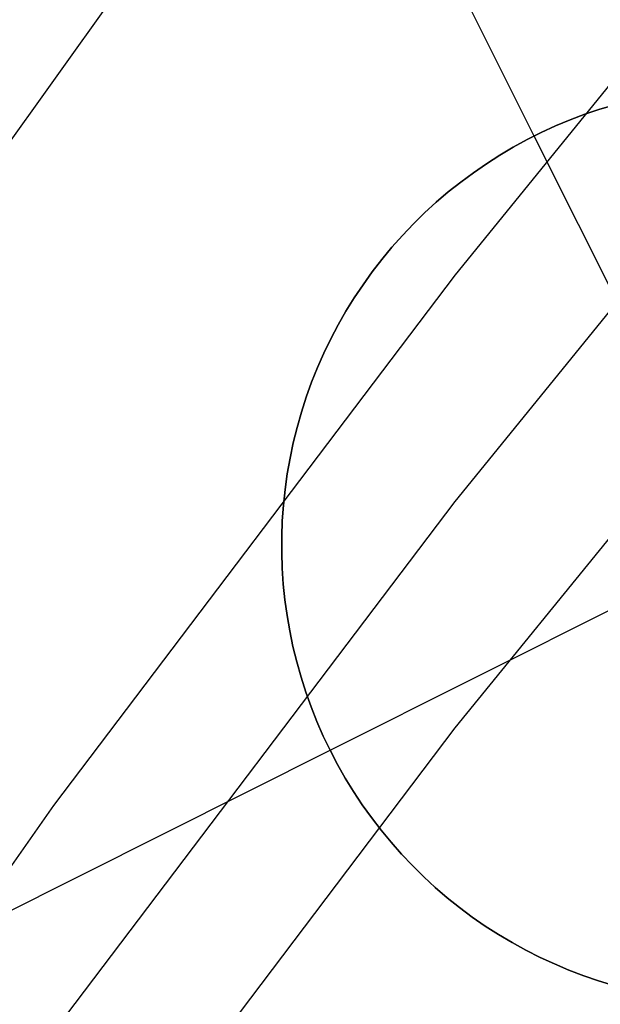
# Model space of a CAD drawing. Header units: millimetres. Extents: x 6038 to 7358, y -8545 to -7225.
# Tile 92 of 256: x 6652.06 to 6653.65, y -7853.32 to -7850.63. Entities that reach past the tile are written whole.
import ezdxf

# ---------------------------------------------------------------- set-up
doc = ezdxf.new("R2010")
doc.units = ezdxf.units.MM
doc.layers.add('color', color=7, linetype='Continuous')

msp = doc.modelspace()

# ---------------------------------------------------------------- linework, layer by layer
at = {"color": 7, "true_color": 0xffffff}
for p, q in [((6654.3955, -7849.9169, 71.2161), (6653.2482, -7851.328, 70.8903)), ((6654.3955, -7849.9169, 71.2161), (6653.2482, -7851.328, 70.8903)), ((6652.3414, -7850.5307, 212.0295), (6651.1906, -7852.1379, 212.0295)), ((6653.2482, -7851.9466, 73.5698), (6654.3955, -7850.5355, 73.8956)), ((6653.2482, -7852.5652, 76.2493), (6654.3955, -7851.1541, 76.5751)), ((6653.2482, -7852.5652, 76.2493), (6654.3955, -7851.1541, 76.5751)), ((6653.2482, -7851.328, 70.8903), (6652.1514, -7852.7767, 70.5558)), ((6653.2482, -7851.328, 70.8903), (6652.1514, -7852.7767, 70.5558)), ((6652.1514, -7853.3953, 73.2353), (6653.2482, -7851.9466, 73.5698)), ((6652.1514, -7854.014, 75.9149), (6653.2482, -7852.5652, 76.2493)), ((6652.1514, -7854.014, 75.9149), (6653.2482, -7852.5652, 76.2493)), ((6652.1514, -7852.7767, 70.5558), (6651.1063, -7854.2613, 70.2131)), ((6652.1514, -7852.7767, 70.5558), (6651.1063, -7854.2613, 70.2131))]:
    msp.add_line(p, q, dxfattribs=at)
at = {"layer": 'color', "color": 254, "true_color": 0xcad1ee}
for p, q in [((6653.4644, -7850.9488, 19.7), (6652.9044, -7849.8313, 19.7)), ((6653.6032, -7850.8894, 19.7), (6653.5629, -7850.9046, 19.7)), ((6653.5629, -7850.9046, 24.7), (6653.6032, -7850.8894, 24.7)), ((6653.6032, -7850.8894, 19.7), (6653.5629, -7850.9046, 19.7)), ((6653.5629, -7850.9046, 22.2), (6653.6032, -7850.8894, 22.2)), ((6653.5629, -7850.9046, 24.7), (6653.6032, -7850.8894, 24.7)), ((6653.6441, -7850.8756, 19.7), (6653.6032, -7850.8894, 19.7)), ((6653.6032, -7850.8894, 24.7), (6653.6441, -7850.8756, 24.7)), ((6653.6441, -7850.8756, 19.7), (6653.6032, -7850.8894, 19.7)), ((6653.6032, -7850.8894, 22.2), (6653.6441, -7850.8756, 22.2)), ((6653.6032, -7850.8894, 24.7), (6653.6441, -7850.8756, 24.7)), ((6653.6854, -7850.8631, 19.7), (6653.6441, -7850.8756, 19.7)), ((6653.6441, -7850.8756, 24.7), (6653.6854, -7850.8631, 24.7)), ((6653.6854, -7850.8631, 19.7), (6653.6441, -7850.8756, 19.7)), ((6653.6441, -7850.8756, 22.2), (6653.6854, -7850.8631, 22.2)), ((6653.6441, -7850.8756, 24.7), (6653.6854, -7850.8631, 24.7)), ((6653.5629, -7850.9046, 19.7), (6653.523, -7850.9213, 19.7)), ((6653.523, -7850.9213, 24.7), (6653.5629, -7850.9046, 24.7)), ((6653.5629, -7850.9046, 19.7), (6653.523, -7850.9213, 19.7)), ((6653.523, -7850.9213, 22.2), (6653.5629, -7850.9046, 22.2)), ((6653.523, -7850.9213, 24.7), (6653.5629, -7850.9046, 24.7)), ((6653.4838, -7850.9393, 19.7), (6653.4452, -7850.9586, 19.7)), ((6653.4452, -7850.9586, 24.7), (6653.4838, -7850.9393, 24.7)), ((6653.4838, -7850.9393, 19.7), (6653.4452, -7850.9586, 19.7)), ((6653.4452, -7850.9586, 22.2), (6653.4838, -7850.9393, 22.2)), ((6653.4452, -7850.9586, 24.7), (6653.4838, -7850.9393, 24.7)), ((6653.523, -7850.9213, 19.7), (6653.4838, -7850.9393, 19.7)), ((6653.4838, -7850.9393, 24.7), (6653.523, -7850.9213, 24.7)), ((6653.523, -7850.9213, 19.7), (6653.4838, -7850.9393, 19.7)), ((6653.4838, -7850.9393, 22.2), (6653.523, -7850.9213, 22.2)), ((6653.4838, -7850.9393, 24.7), (6653.523, -7850.9213, 24.7)), ((6653.4452, -7850.9586, 19.7), (6653.4073, -7850.9793, 19.7)), ((6653.4073, -7850.9793, 24.7), (6653.4452, -7850.9586, 24.7)), ((6653.4452, -7850.9586, 19.7), (6653.4073, -7850.9793, 19.7)), ((6653.4073, -7850.9793, 22.2), (6653.4452, -7850.9586, 22.2)), ((6653.4073, -7850.9793, 24.7), (6653.4452, -7850.9586, 24.7)), ((6653.4644, -7850.9488, 24.7), (6653.4644, -7850.9488, 19.7)), ((6654.5846, -7853.1838, 24.7), (6653.4644, -7850.9488, 24.7)), ((6653.4073, -7850.9793, 19.7), (6653.3702, -7851.0012, 19.7)), ((6653.3702, -7851.0012, 24.7), (6653.4073, -7850.9793, 24.7)), ((6653.4073, -7850.9793, 19.7), (6653.3702, -7851.0012, 19.7)), ((6653.3702, -7851.0012, 22.2), (6653.4073, -7850.9793, 22.2)), ((6653.3702, -7851.0012, 24.7), (6653.4073, -7850.9793, 24.7)), ((6653.3702, -7851.0012, 19.7), (6653.3338, -7851.0244, 19.7)), ((6653.3338, -7851.0244, 24.7), (6653.3702, -7851.0012, 24.7)), ((6653.3702, -7851.0012, 19.7), (6653.3338, -7851.0244, 19.7)), ((6653.3338, -7851.0244, 22.2), (6653.3702, -7851.0012, 22.2)), ((6653.3338, -7851.0244, 24.7), (6653.3702, -7851.0012, 24.7)), ((6653.2983, -7851.0489, 19.7), (6653.2636, -7851.0746, 19.7)), ((6653.2636, -7851.0746, 24.7), (6653.2983, -7851.0489, 24.7)), ((6653.2983, -7851.0489, 19.7), (6653.2636, -7851.0746, 19.7)), ((6653.2636, -7851.0746, 22.2), (6653.2983, -7851.0489, 22.2)), ((6653.2636, -7851.0746, 24.7), (6653.2983, -7851.0489, 24.7)), ((6653.3338, -7851.0244, 19.7), (6653.2983, -7851.0489, 19.7)), ((6653.2983, -7851.0489, 24.7), (6653.3338, -7851.0244, 24.7)), ((6653.3338, -7851.0244, 19.7), (6653.2983, -7851.0489, 19.7)), ((6653.2983, -7851.0489, 22.2), (6653.3338, -7851.0244, 22.2)), ((6653.2983, -7851.0489, 24.7), (6653.3338, -7851.0244, 24.7)), ((6653.2636, -7851.0746, 19.7), (6653.2298, -7851.1014, 19.7)), ((6653.2298, -7851.1014, 24.7), (6653.2636, -7851.0746, 24.7)), ((6653.2636, -7851.0746, 19.7), (6653.2298, -7851.1014, 19.7)), ((6653.2298, -7851.1014, 22.2), (6653.2636, -7851.0746, 22.2)), ((6653.2298, -7851.1014, 24.7), (6653.2636, -7851.0746, 24.7)), ((6653.2298, -7851.1014, 19.7), (6653.197, -7851.1294, 19.7)), ((6653.197, -7851.1294, 24.7), (6653.2298, -7851.1014, 24.7)), ((6653.2298, -7851.1014, 19.7), (6653.197, -7851.1294, 19.7)), ((6653.197, -7851.1294, 22.2), (6653.2298, -7851.1014, 22.2)), ((6653.197, -7851.1294, 24.7), (6653.2298, -7851.1014, 24.7)), ((6653.197, -7851.1294, 19.7), (6653.1651, -7851.1585, 19.7)), ((6653.1651, -7851.1585, 24.7), (6653.197, -7851.1294, 24.7)), ((6653.197, -7851.1294, 19.7), (6653.1651, -7851.1585, 19.7)), ((6653.1651, -7851.1585, 22.2), (6653.197, -7851.1294, 22.2)), ((6653.1651, -7851.1585, 24.7), (6653.197, -7851.1294, 24.7)), ((6653.1651, -7851.1585, 19.7), (6653.1343, -7851.1887, 19.7)), ((6653.1343, -7851.1887, 24.7), (6653.1651, -7851.1585, 24.7)), ((6653.1651, -7851.1585, 19.7), (6653.1343, -7851.1887, 19.7)), ((6653.1343, -7851.1887, 22.2), (6653.1651, -7851.1585, 22.2)), ((6653.1343, -7851.1887, 24.7), (6653.1651, -7851.1585, 24.7)), ((6653.1343, -7851.1887, 19.7), (6653.1046, -7851.22, 19.7)), ((6653.1046, -7851.22, 24.7), (6653.1343, -7851.1887, 24.7)), ((6653.1343, -7851.1887, 19.7), (6653.1046, -7851.22, 19.7)), ((6653.1046, -7851.22, 22.2), (6653.1343, -7851.1887, 22.2)), ((6653.1046, -7851.22, 24.7), (6653.1343, -7851.1887, 24.7)), ((6653.1046, -7851.22, 19.7), (6653.0759, -7851.2522, 19.7)), ((6653.0759, -7851.2522, 24.7), (6653.1046, -7851.22, 24.7)), ((6653.1046, -7851.22, 19.7), (6653.0759, -7851.2522, 19.7)), ((6653.0759, -7851.2522, 22.2), (6653.1046, -7851.22, 22.2)), ((6653.0759, -7851.2522, 24.7), (6653.1046, -7851.22, 24.7)), ((6653.0759, -7851.2522, 19.7), (6653.0484, -7851.2855, 19.7)), ((6653.0484, -7851.2855, 24.7), (6653.0759, -7851.2522, 24.7)), ((6653.0759, -7851.2522, 19.7), (6653.0484, -7851.2855, 19.7)), ((6653.0484, -7851.2855, 22.2), (6653.0759, -7851.2522, 22.2)), ((6653.0484, -7851.2855, 24.7), (6653.0759, -7851.2522, 24.7)), ((6653.0484, -7851.2855, 19.7), (6653.022, -7851.3196, 19.7)), ((6653.022, -7851.3196, 24.7), (6653.0484, -7851.2855, 24.7)), ((6653.0484, -7851.2855, 19.7), (6653.022, -7851.3196, 19.7)), ((6653.022, -7851.3196, 22.2), (6653.0484, -7851.2855, 22.2)), ((6653.022, -7851.3196, 24.7), (6653.0484, -7851.2855, 24.7)), ((6653.022, -7851.3196, 19.7), (6652.9968, -7851.3547, 19.7)), ((6652.9968, -7851.3547, 24.7), (6653.022, -7851.3196, 24.7)), ((6653.022, -7851.3196, 19.7), (6652.9968, -7851.3547, 19.7)), ((6652.9968, -7851.3547, 22.2), (6653.022, -7851.3196, 22.2)), ((6652.9968, -7851.3547, 24.7), (6653.022, -7851.3196, 24.7)), ((6652.9968, -7851.3547, 19.7), (6652.9729, -7851.3906, 19.7)), ((6652.9729, -7851.3906, 24.7), (6652.9968, -7851.3547, 24.7)), ((6652.9968, -7851.3547, 19.7), (6652.9729, -7851.3906, 19.7)), ((6652.9729, -7851.3906, 22.2), (6652.9968, -7851.3547, 22.2)), ((6652.9729, -7851.3906, 24.7), (6652.9968, -7851.3547, 24.7)), ((6652.9729, -7851.3906, 19.7), (6652.9502, -7851.4273, 19.7)), ((6652.9502, -7851.4273, 24.7), (6652.9729, -7851.3906, 24.7)), ((6652.9729, -7851.3906, 19.7), (6652.9502, -7851.4273, 19.7)), ((6652.9502, -7851.4273, 22.2), (6652.9729, -7851.3906, 22.2)), ((6652.9502, -7851.4273, 24.7), (6652.9729, -7851.3906, 24.7)), ((6652.9502, -7851.4273, 19.7), (6652.9288, -7851.4647, 19.7)), ((6652.9288, -7851.4647, 24.7), (6652.9502, -7851.4273, 24.7)), ((6652.9502, -7851.4273, 19.7), (6652.9288, -7851.4647, 19.7)), ((6652.9288, -7851.4647, 22.2), (6652.9502, -7851.4273, 22.2)), ((6652.9288, -7851.4647, 24.7), (6652.9502, -7851.4273, 24.7)), ((6652.9288, -7851.4647, 19.7), (6652.9086, -7851.5029, 19.7)), ((6652.9086, -7851.5029, 24.7), (6652.9288, -7851.4647, 24.7)), ((6652.9288, -7851.4647, 19.7), (6652.9086, -7851.5029, 19.7)), ((6652.9086, -7851.5029, 22.2), (6652.9288, -7851.4647, 22.2)), ((6652.9086, -7851.5029, 24.7), (6652.9288, -7851.4647, 24.7)), ((6652.9086, -7851.5029, 19.7), (6652.8899, -7851.5418, 19.7)), ((6652.8899, -7851.5418, 24.7), (6652.9086, -7851.5029, 24.7)), ((6652.9086, -7851.5029, 19.7), (6652.8899, -7851.5418, 19.7)), ((6652.8899, -7851.5418, 22.2), (6652.9086, -7851.5029, 22.2)), ((6652.8899, -7851.5418, 24.7), (6652.9086, -7851.5029, 24.7)), ((6652.907, -7852.6263, 24.7), (6655.142, -7851.5062, 24.7)), ((6652.8899, -7851.5418, 19.7), (6652.8724, -7851.5812, 19.7)), ((6652.8724, -7851.5812, 24.7), (6652.8899, -7851.5418, 24.7)), ((6652.8899, -7851.5418, 19.7), (6652.8724, -7851.5812, 19.7)), ((6652.8724, -7851.5812, 22.2), (6652.8899, -7851.5418, 22.2)), ((6652.8724, -7851.5812, 24.7), (6652.8899, -7851.5418, 24.7)), ((6652.8724, -7851.5812, 19.7), (6652.8564, -7851.6213, 19.7)), ((6652.8564, -7851.6213, 24.7), (6652.8724, -7851.5812, 24.7)), ((6652.8724, -7851.5812, 19.7), (6652.8564, -7851.6213, 19.7)), ((6652.8564, -7851.6213, 22.2), (6652.8724, -7851.5812, 22.2)), ((6652.8564, -7851.6213, 24.7), (6652.8724, -7851.5812, 24.7)), ((6652.8564, -7851.6213, 19.7), (6652.8417, -7851.6619, 19.7)), ((6652.8417, -7851.6619, 24.7), (6652.8564, -7851.6213, 24.7)), ((6652.8564, -7851.6213, 19.7), (6652.8417, -7851.6619, 19.7)), ((6652.8417, -7851.6619, 22.2), (6652.8564, -7851.6213, 22.2)), ((6652.8417, -7851.6619, 24.7), (6652.8564, -7851.6213, 24.7)), ((6652.8417, -7851.6619, 19.7), (6652.8285, -7851.7029, 19.7)), ((6652.8285, -7851.7029, 24.7), (6652.8417, -7851.6619, 24.7)), ((6652.8417, -7851.6619, 19.7), (6652.8285, -7851.7029, 19.7)), ((6652.8285, -7851.7029, 22.2), (6652.8417, -7851.6619, 22.2)), ((6652.8285, -7851.7029, 24.7), (6652.8417, -7851.6619, 24.7)), ((6652.8285, -7851.7029, 19.7), (6652.8166, -7851.7444, 19.7)), ((6652.8166, -7851.7444, 24.7), (6652.8285, -7851.7029, 24.7)), ((6652.8285, -7851.7029, 19.7), (6652.8166, -7851.7444, 19.7)), ((6652.8166, -7851.7444, 22.2), (6652.8285, -7851.7029, 22.2)), ((6652.8166, -7851.7444, 24.7), (6652.8285, -7851.7029, 24.7)), ((6652.8166, -7851.7444, 19.7), (6652.8063, -7851.7863, 19.7)), ((6652.8063, -7851.7863, 24.7), (6652.8166, -7851.7444, 24.7)), ((6652.8166, -7851.7444, 19.7), (6652.8063, -7851.7863, 19.7)), ((6652.8063, -7851.7863, 22.2), (6652.8166, -7851.7444, 22.2)), ((6652.8063, -7851.7863, 24.7), (6652.8166, -7851.7444, 24.7)), ((6652.8063, -7851.7863, 19.7), (6652.7973, -7851.8285, 19.7)), ((6652.7973, -7851.8285, 24.7), (6652.8063, -7851.7863, 24.7)), ((6652.8063, -7851.7863, 19.7), (6652.7973, -7851.8285, 19.7)), ((6652.7973, -7851.8285, 22.2), (6652.8063, -7851.7863, 22.2)), ((6652.7973, -7851.8285, 24.7), (6652.8063, -7851.7863, 24.7)), ((6652.7973, -7851.8285, 19.7), (6652.7898, -7851.871, 19.7)), ((6652.7898, -7851.871, 24.7), (6652.7973, -7851.8285, 24.7)), ((6652.7973, -7851.8285, 19.7), (6652.7898, -7851.871, 19.7)), ((6652.7898, -7851.871, 22.2), (6652.7973, -7851.8285, 22.2)), ((6652.7898, -7851.871, 24.7), (6652.7973, -7851.8285, 24.7)), ((6652.7898, -7851.871, 19.7), (6652.7838, -7851.9138, 19.7)), ((6652.7838, -7851.9138, 24.7), (6652.7898, -7851.871, 24.7)), ((6652.7898, -7851.871, 19.7), (6652.7838, -7851.9138, 19.7)), ((6652.7838, -7851.9138, 22.2), (6652.7898, -7851.871, 22.2)), ((6652.7838, -7851.9138, 24.7), (6652.7898, -7851.871, 24.7)), ((6652.7838, -7851.9138, 19.7), (6652.7793, -7851.9567, 19.7)), ((6652.7793, -7851.9567, 24.7), (6652.7838, -7851.9138, 24.7)), ((6652.7838, -7851.9138, 19.7), (6652.7793, -7851.9567, 19.7)), ((6652.7793, -7851.9567, 22.2), (6652.7838, -7851.9138, 22.2)), ((6652.7793, -7851.9567, 24.7), (6652.7838, -7851.9138, 24.7)), ((6652.7793, -7851.9567, 19.7), (6652.7763, -7851.9997, 19.7)), ((6652.7763, -7851.9997, 24.7), (6652.7793, -7851.9567, 24.7)), ((6652.7793, -7851.9567, 19.7), (6652.7763, -7851.9997, 19.7)), ((6652.7763, -7851.9997, 22.2), (6652.7793, -7851.9567, 22.2)), ((6652.7763, -7851.9997, 24.7), (6652.7793, -7851.9567, 24.7)), ((6652.7763, -7851.9997, 19.7), (6652.7747, -7852.0428, 19.7)), ((6652.7747, -7852.0428, 24.7), (6652.7763, -7851.9997, 24.7)), ((6652.7763, -7851.9997, 19.7), (6652.7747, -7852.0428, 19.7)), ((6652.7747, -7852.0428, 22.2), (6652.7763, -7851.9997, 22.2)), ((6652.7747, -7852.0428, 24.7), (6652.7763, -7851.9997, 24.7)), ((6652.7747, -7852.0428, 19.7), (6652.7747, -7852.086, 19.7)), ((6652.7747, -7852.086, 24.7), (6652.7747, -7852.0428, 24.7)), ((6652.7747, -7852.0428, 19.7), (6652.7747, -7852.086, 19.7)), ((6652.7747, -7852.086, 22.2), (6652.7747, -7852.0428, 22.2)), ((6652.7747, -7852.086, 24.7), (6652.7747, -7852.0428, 24.7)), ((6652.7747, -7852.086, 19.7), (6652.7761, -7852.1291, 19.7)), ((6652.7761, -7852.1291, 24.7), (6652.7747, -7852.086, 24.7)), ((6652.7747, -7852.086, 19.7), (6652.7761, -7852.1291, 19.7)), ((6652.7761, -7852.1291, 22.2), (6652.7747, -7852.086, 22.2)), ((6652.7761, -7852.1291, 24.7), (6652.7747, -7852.086, 24.7)), ((6652.7761, -7852.1291, 19.7), (6652.779, -7852.1722, 19.7)), ((6652.779, -7852.1722, 24.7), (6652.7761, -7852.1291, 24.7)), ((6652.7761, -7852.1291, 19.7), (6652.779, -7852.1722, 19.7)), ((6652.779, -7852.1722, 22.2), (6652.7761, -7852.1291, 22.2)), ((6652.779, -7852.1722, 24.7), (6652.7761, -7852.1291, 24.7)), ((6652.779, -7852.1722, 19.7), (6652.7834, -7852.2151, 19.7)), ((6652.7834, -7852.2151, 24.7), (6652.779, -7852.1722, 24.7)), ((6652.779, -7852.1722, 19.7), (6652.7834, -7852.2151, 19.7)), ((6652.7834, -7852.2151, 22.2), (6652.779, -7852.1722, 22.2)), ((6652.7834, -7852.2151, 24.7), (6652.779, -7852.1722, 24.7)), ((6652.7834, -7852.2151, 19.7), (6652.7893, -7852.2579, 19.7)), ((6652.7893, -7852.2579, 24.7), (6652.7834, -7852.2151, 24.7)), ((6652.7834, -7852.2151, 19.7), (6652.7893, -7852.2579, 19.7)), ((6652.7893, -7852.2579, 22.2), (6652.7834, -7852.2151, 22.2)), ((6652.7893, -7852.2579, 24.7), (6652.7834, -7852.2151, 24.7)), ((6652.7893, -7852.2579, 19.7), (6652.7966, -7852.3004, 19.7)), ((6652.7966, -7852.3004, 24.7), (6652.7893, -7852.2579, 24.7)), ((6652.7893, -7852.2579, 19.7), (6652.7966, -7852.3004, 19.7)), ((6652.7966, -7852.3004, 22.2), (6652.7893, -7852.2579, 22.2)), ((6652.7966, -7852.3004, 24.7), (6652.7893, -7852.2579, 24.7)), ((6652.7966, -7852.3004, 19.7), (6652.8054, -7852.3426, 19.7)), ((6652.8054, -7852.3426, 24.7), (6652.7966, -7852.3004, 24.7)), ((6652.7966, -7852.3004, 19.7), (6652.8054, -7852.3426, 19.7)), ((6652.8054, -7852.3426, 22.2), (6652.7966, -7852.3004, 22.2)), ((6652.8054, -7852.3426, 24.7), (6652.7966, -7852.3004, 24.7)), ((6652.8054, -7852.3426, 19.7), (6652.8157, -7852.3845, 19.7)), ((6652.8157, -7852.3845, 24.7), (6652.8054, -7852.3426, 24.7)), ((6652.8054, -7852.3426, 19.7), (6652.8157, -7852.3845, 19.7)), ((6652.8157, -7852.3845, 22.2), (6652.8054, -7852.3426, 22.2)), ((6652.8157, -7852.3845, 24.7), (6652.8054, -7852.3426, 24.7)), ((6652.8157, -7852.3845, 19.7), (6652.8274, -7852.4261, 19.7)), ((6652.8274, -7852.4261, 24.7), (6652.8157, -7852.3845, 24.7)), ((6652.8157, -7852.3845, 19.7), (6652.8274, -7852.4261, 19.7)), ((6652.8274, -7852.4261, 22.2), (6652.8157, -7852.3845, 22.2)), ((6652.8274, -7852.4261, 24.7), (6652.8157, -7852.3845, 24.7)), ((6652.8274, -7852.4261, 19.7), (6652.8405, -7852.4672, 19.7)), ((6652.8405, -7852.4672, 24.7), (6652.8274, -7852.4261, 24.7)), ((6652.8274, -7852.4261, 19.7), (6652.8405, -7852.4672, 19.7)), ((6652.8405, -7852.4672, 22.2), (6652.8274, -7852.4261, 22.2)), ((6652.8405, -7852.4672, 24.7), (6652.8274, -7852.4261, 24.7)), ((6652.8405, -7852.4672, 19.7), (6652.8551, -7852.5078, 19.7)), ((6652.8551, -7852.5078, 24.7), (6652.8405, -7852.4672, 24.7)), ((6652.8405, -7852.4672, 19.7), (6652.8551, -7852.5078, 19.7)), ((6652.8551, -7852.5078, 22.2), (6652.8405, -7852.4672, 22.2)), ((6652.8551, -7852.5078, 24.7), (6652.8405, -7852.4672, 24.7)), ((6652.8551, -7852.5078, 19.7), (6652.871, -7852.5479, 19.7)), ((6652.871, -7852.5479, 24.7), (6652.8551, -7852.5078, 24.7)), ((6652.8551, -7852.5078, 19.7), (6652.871, -7852.5479, 19.7)), ((6652.871, -7852.5479, 22.2), (6652.8551, -7852.5078, 22.2)), ((6652.871, -7852.5479, 24.7), (6652.8551, -7852.5078, 24.7)), ((6652.871, -7852.5479, 19.7), (6652.8883, -7852.5874, 19.7)), ((6652.8883, -7852.5874, 24.7), (6652.871, -7852.5479, 24.7)), ((6652.871, -7852.5479, 19.7), (6652.8883, -7852.5874, 19.7)), ((6652.8883, -7852.5874, 22.2), (6652.871, -7852.5479, 22.2)), ((6652.8883, -7852.5874, 24.7), (6652.871, -7852.5479, 24.7)), ((6652.8883, -7852.5874, 19.7), (6652.907, -7852.6263, 19.7)), ((6652.907, -7852.6263, 24.7), (6652.8883, -7852.5874, 24.7)), ((6652.8883, -7852.5874, 19.7), (6652.907, -7852.6263, 19.7)), ((6652.907, -7852.6263, 22.2), (6652.8883, -7852.5874, 22.2)), ((6652.907, -7852.6263, 24.7), (6652.8883, -7852.5874, 24.7)), ((6651.7895, -7853.1864, 19.7), (6652.907, -7852.6263, 19.7)), ((6652.927, -7852.6646, 24.7), (6652.907, -7852.6263, 24.7)), ((6652.907, -7852.6263, 19.7), (6652.927, -7852.6646, 19.7)), ((6652.907, -7852.6263, 24.7), (6652.907, -7852.6263, 19.7)), ((6652.927, -7852.6646, 22.2), (6652.907, -7852.6263, 22.2)), ((6652.907, -7852.6263, 19.7), (6652.927, -7852.6646, 19.7)), ((6652.907, -7852.6263, 24.7), (6652.907, -7852.6263, 19.7)), ((6652.927, -7852.6646, 24.7), (6652.907, -7852.6263, 24.7)), ((6652.9483, -7852.7021, 24.7), (6652.927, -7852.6646, 24.7)), ((6652.927, -7852.6646, 19.7), (6652.9483, -7852.7021, 19.7)), ((6652.9483, -7852.7021, 22.2), (6652.927, -7852.6646, 22.2)), ((6652.927, -7852.6646, 19.7), (6652.9483, -7852.7021, 19.7)), ((6652.9483, -7852.7021, 24.7), (6652.927, -7852.6646, 24.7)), ((6652.9709, -7852.7389, 24.7), (6652.9483, -7852.7021, 24.7)), ((6652.9483, -7852.7021, 19.7), (6652.9709, -7852.7389, 19.7)), ((6652.9709, -7852.7389, 22.2), (6652.9483, -7852.7021, 22.2)), ((6652.9483, -7852.7021, 19.7), (6652.9709, -7852.7389, 19.7)), ((6652.9709, -7852.7389, 24.7), (6652.9483, -7852.7021, 24.7)), ((6652.9947, -7852.7748, 24.7), (6652.9709, -7852.7389, 24.7)), ((6652.9709, -7852.7389, 19.7), (6652.9947, -7852.7748, 19.7)), ((6652.9947, -7852.7748, 22.2), (6652.9709, -7852.7389, 22.2)), ((6652.9709, -7852.7389, 19.7), (6652.9947, -7852.7748, 19.7)), ((6652.9947, -7852.7748, 24.7), (6652.9709, -7852.7389, 24.7)), ((6653.0198, -7852.81, 24.7), (6652.9947, -7852.7748, 24.7)), ((6652.9947, -7852.7748, 19.7), (6653.0198, -7852.81, 19.7)), ((6653.0198, -7852.81, 22.2), (6652.9947, -7852.7748, 22.2)), ((6652.9947, -7852.7748, 19.7), (6653.0198, -7852.81, 19.7)), ((6653.0198, -7852.81, 24.7), (6652.9947, -7852.7748, 24.7)), ((6653.0461, -7852.8442, 24.7), (6653.0198, -7852.81, 24.7)), ((6653.0198, -7852.81, 19.7), (6653.0461, -7852.8442, 19.7)), ((6653.0461, -7852.8442, 22.2), (6653.0198, -7852.81, 22.2)), ((6653.0198, -7852.81, 19.7), (6653.0461, -7852.8442, 19.7)), ((6653.0461, -7852.8442, 24.7), (6653.0198, -7852.81, 24.7)), ((6653.0735, -7852.8775, 24.7), (6653.0461, -7852.8442, 24.7)), ((6653.0461, -7852.8442, 19.7), (6653.0735, -7852.8775, 19.7)), ((6653.0735, -7852.8775, 22.2), (6653.0461, -7852.8442, 22.2)), ((6653.0461, -7852.8442, 19.7), (6653.0735, -7852.8775, 19.7)), ((6653.0735, -7852.8775, 24.7), (6653.0461, -7852.8442, 24.7)), ((6653.1021, -7852.9098, 24.7), (6653.0735, -7852.8775, 24.7)), ((6653.0735, -7852.8775, 19.7), (6653.1021, -7852.9098, 19.7)), ((6653.1021, -7852.9098, 22.2), (6653.0735, -7852.8775, 22.2)), ((6653.0735, -7852.8775, 19.7), (6653.1021, -7852.9098, 19.7)), ((6653.1021, -7852.9098, 24.7), (6653.0735, -7852.8775, 24.7)), ((6653.1317, -7852.9412, 24.7), (6653.1021, -7852.9098, 24.7)), ((6653.1021, -7852.9098, 19.7), (6653.1317, -7852.9412, 19.7)), ((6653.1317, -7852.9412, 22.2), (6653.1021, -7852.9098, 22.2)), ((6653.1021, -7852.9098, 19.7), (6653.1317, -7852.9412, 19.7)), ((6653.1317, -7852.9412, 24.7), (6653.1021, -7852.9098, 24.7)), ((6653.1625, -7852.9715, 24.7), (6653.1317, -7852.9412, 24.7)), ((6653.1317, -7852.9412, 19.7), (6653.1625, -7852.9715, 19.7)), ((6653.1625, -7852.9715, 22.2), (6653.1317, -7852.9412, 22.2)), ((6653.1317, -7852.9412, 19.7), (6653.1625, -7852.9715, 19.7)), ((6653.1625, -7852.9715, 24.7), (6653.1317, -7852.9412, 24.7)), ((6653.1942, -7853.0007, 24.7), (6653.1625, -7852.9715, 24.7)), ((6653.1625, -7852.9715, 19.7), (6653.1942, -7853.0007, 19.7)), ((6653.1942, -7853.0007, 22.2), (6653.1625, -7852.9715, 22.2)), ((6653.1625, -7852.9715, 19.7), (6653.1942, -7853.0007, 19.7)), ((6653.1942, -7853.0007, 24.7), (6653.1625, -7852.9715, 24.7)), ((6653.227, -7853.0288, 24.7), (6653.1942, -7853.0007, 24.7)), ((6653.1942, -7853.0007, 19.7), (6653.227, -7853.0288, 19.7)), ((6653.227, -7853.0288, 22.2), (6653.1942, -7853.0007, 22.2)), ((6653.1942, -7853.0007, 19.7), (6653.227, -7853.0288, 19.7)), ((6653.227, -7853.0288, 24.7), (6653.1942, -7853.0007, 24.7)), ((6653.2607, -7853.0557, 24.7), (6653.227, -7853.0288, 24.7)), ((6653.227, -7853.0288, 19.7), (6653.2607, -7853.0557, 19.7)), ((6653.2607, -7853.0557, 22.2), (6653.227, -7853.0288, 22.2)), ((6653.227, -7853.0288, 19.7), (6653.2607, -7853.0557, 19.7)), ((6653.2607, -7853.0557, 24.7), (6653.227, -7853.0288, 24.7)), ((6653.2953, -7853.0815, 24.7), (6653.2607, -7853.0557, 24.7)), ((6653.2607, -7853.0557, 19.7), (6653.2953, -7853.0815, 19.7)), ((6653.2953, -7853.0815, 22.2), (6653.2607, -7853.0557, 22.2)), ((6653.2607, -7853.0557, 19.7), (6653.2953, -7853.0815, 19.7)), ((6653.2953, -7853.0815, 24.7), (6653.2607, -7853.0557, 24.7)), ((6653.3307, -7853.1061, 24.7), (6653.2953, -7853.0815, 24.7)), ((6653.2953, -7853.0815, 19.7), (6653.3307, -7853.1061, 19.7)), ((6653.3307, -7853.1061, 22.2), (6653.2953, -7853.0815, 22.2)), ((6653.2953, -7853.0815, 19.7), (6653.3307, -7853.1061, 19.7)), ((6653.3307, -7853.1061, 24.7), (6653.2953, -7853.0815, 24.7)), ((6653.367, -7853.1294, 24.7), (6653.3307, -7853.1061, 24.7)), ((6653.3307, -7853.1061, 19.7), (6653.367, -7853.1294, 19.7)), ((6653.367, -7853.1294, 22.2), (6653.3307, -7853.1061, 22.2)), ((6653.3307, -7853.1061, 19.7), (6653.367, -7853.1294, 19.7)), ((6653.367, -7853.1294, 24.7), (6653.3307, -7853.1061, 24.7)), ((6653.4041, -7853.1515, 24.7), (6653.367, -7853.1294, 24.7)), ((6653.367, -7853.1294, 19.7), (6653.4041, -7853.1515, 19.7)), ((6653.4041, -7853.1515, 22.2), (6653.367, -7853.1294, 22.2)), ((6653.367, -7853.1294, 19.7), (6653.4041, -7853.1515, 19.7)), ((6653.4041, -7853.1515, 24.7), (6653.367, -7853.1294, 24.7)), ((6653.442, -7853.1722, 24.7), (6653.4041, -7853.1515, 24.7)), ((6653.4041, -7853.1515, 19.7), (6653.442, -7853.1722, 19.7)), ((6653.442, -7853.1722, 22.2), (6653.4041, -7853.1515, 22.2)), ((6653.4041, -7853.1515, 19.7), (6653.442, -7853.1722, 19.7)), ((6653.442, -7853.1722, 24.7), (6653.4041, -7853.1515, 24.7)), ((6653.4805, -7853.1917, 24.7), (6653.442, -7853.1722, 24.7)), ((6653.442, -7853.1722, 19.7), (6653.4805, -7853.1917, 19.7)), ((6653.4805, -7853.1917, 22.2), (6653.442, -7853.1722, 22.2)), ((6653.442, -7853.1722, 19.7), (6653.4805, -7853.1917, 19.7)), ((6653.4805, -7853.1917, 24.7), (6653.442, -7853.1722, 24.7)), ((6653.5196, -7853.2098, 24.7), (6653.4805, -7853.1917, 24.7)), ((6653.4805, -7853.1917, 19.7), (6653.5196, -7853.2098, 19.7)), ((6653.5196, -7853.2098, 22.2), (6653.4805, -7853.1917, 22.2)), ((6653.4805, -7853.1917, 19.7), (6653.5196, -7853.2098, 19.7)), ((6653.5196, -7853.2098, 24.7), (6653.4805, -7853.1917, 24.7)), ((6653.5594, -7853.2265, 24.7), (6653.5196, -7853.2098, 24.7)), ((6653.5196, -7853.2098, 19.7), (6653.5594, -7853.2265, 19.7)), ((6653.5594, -7853.2265, 22.2), (6653.5196, -7853.2098, 22.2)), ((6653.5196, -7853.2098, 19.7), (6653.5594, -7853.2265, 19.7)), ((6653.5594, -7853.2265, 24.7), (6653.5196, -7853.2098, 24.7)), ((6653.5997, -7853.2419, 24.7), (6653.5594, -7853.2265, 24.7)), ((6653.5594, -7853.2265, 19.7), (6653.5997, -7853.2419, 19.7)), ((6653.5997, -7853.2419, 22.2), (6653.5594, -7853.2265, 22.2)), ((6653.5594, -7853.2265, 19.7), (6653.5997, -7853.2419, 19.7)), ((6653.5997, -7853.2419, 24.7), (6653.5594, -7853.2265, 24.7)), ((6653.6406, -7853.2559, 24.7), (6653.5997, -7853.2419, 24.7)), ((6653.5997, -7853.2419, 19.7), (6653.6406, -7853.2559, 19.7)), ((6653.6406, -7853.2559, 22.2), (6653.5997, -7853.2419, 22.2)), ((6653.5997, -7853.2419, 19.7), (6653.6406, -7853.2559, 19.7)), ((6653.6406, -7853.2559, 24.7), (6653.5997, -7853.2419, 24.7)), ((6653.6819, -7853.2684, 24.7), (6653.6406, -7853.2559, 24.7)), ((6653.6406, -7853.2559, 19.7), (6653.6819, -7853.2684, 19.7)), ((6653.6819, -7853.2684, 22.2), (6653.6406, -7853.2559, 22.2)), ((6653.6406, -7853.2559, 19.7), (6653.6819, -7853.2684, 19.7)), ((6653.6819, -7853.2684, 24.7), (6653.6406, -7853.2559, 24.7))]:
    msp.add_line(p, q, dxfattribs=at)

doc.saveas('drawing.dxf')
